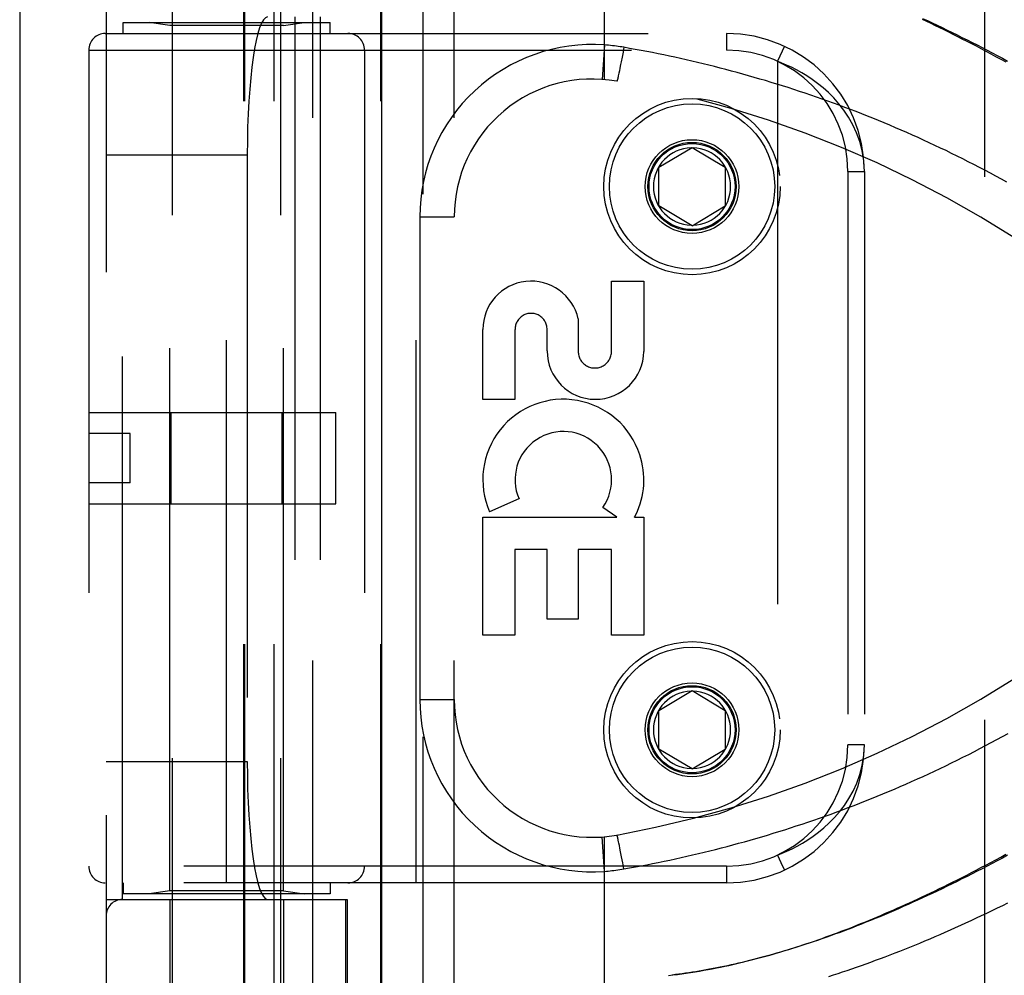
# Model space of a CAD drawing. Header units: inches. Extents: x 0 to 179, y 0 to 116.
# Tile 39 of 234: x 32.69 to 34.48, y 37.31 to 39.05. Entities that reach past the tile are written whole.
import ezdxf

# ---------------------------------------------------------------- set-up
doc = ezdxf.new("R2010")
doc.units = ezdxf.units.IN
doc.header["$LTSCALE"] = 9.842105
doc.header["$MEASUREMENT"] = 0
doc.linetypes.add('HIDDEN', pattern=[0.2, 0.1, -0.1])
doc.layers.get('0').update_dxf_attribs({"linetype": 'CONTINUOUS'})
doc.layers.add('DEFAULT_2', color=8, linetype='HIDDEN')
doc.layers.add('LEFTHAND_DOOR_ASSEMBLY', color=7, linetype='CONTINUOUS')

msp = doc.modelspace()

# ---------------------------------------------------------------- linework, layer by layer
at = {"color": 3, "linetype": 'Continuous'}
msp.add_line((32.6945, 84.4013), (32.6945, 33.4793), dxfattribs=at)
at = {"layer": 'DEFAULT_2', "color": 8, "linetype": 'HIDDEN'}
msp.add_line((34.4445, 34.8233), (34.4445, 79.9273), dxfattribs=at)
at = {"layer": 'LEFTHAND_DOOR_ASSEMBLY', "color": 3, "linetype": 'Continuous'}
msp.add_line((33.3502, 81.0503), (33.3502, 33.7003), dxfattribs=at)
at = {"layer": 'LEFTHAND_DOOR_ASSEMBLY', "color": 8, "linetype": 'HIDDEN'}
for p, q in [((33.4252, 81.0503), (33.4252, 33.7003)), ((32.9717, 36.7223), (32.9717, 39.9047)), ((33.1677, 36.7223), (33.1677, 39.9047)), ((33.226, 36.8991), (33.226, 39.6016)), ((33.4824, 36.8991), (33.4824, 39.6016)), ((33.7547, 38.9369), (33.7547, 39.6016)), ((32.851, 39.5716), (32.851, 36.9291)), ((33.1009, 36.9291), (33.1009, 39.5716)), ((33.1029, 36.9291), (33.1029, 39.5716)), ((33.156, 36.9291), (33.156, 39.5716)), ((33.3495, 36.9291), (33.3495, 39.5716)), ((32.881, 37.4503), (32.881, 39.0503)), ((33.1934, 39.0503), (33.1934, 37.4503)), ((33.2394, 39.0503), (33.2394, 37.4503)), ((32.8822, 39.0203), (32.8822, 39.0403)), ((32.8822, 39.0403), (33.2572, 39.0403)), ((32.9667, 39.0351), (32.9292, 39.0403)), ((32.9667, 37.4656), (32.9667, 39.0351)), ((33.1727, 39.0351), (32.9667, 39.0351)), ((33.1727, 39.0351), (33.2102, 39.0403)), ((33.1727, 37.4656), (33.1727, 39.0351)), ((33.2572, 39.0203), (33.2572, 39.0403)), ((32.8497, 39.0203), (33.976, 39.0203)), ((33.0697, 37.4803), (33.0697, 39.0203)), ((33.4135, 37.4803), (33.4135, 39.0203)), ((33.976, 39.0203), (33.976, 38.9903)), ((32.8197, 38.9903), (32.8197, 37.5103)), ((32.8197, 38.9903), (33.976, 38.9903)), ((33.3197, 38.9903), (33.3197, 37.5103)), ((33.7547, 38.9996), (33.7503, 38.9372)), ((33.79, 38.9953), (33.7884, 38.9863)), ((34.0811, 38.9972), (34.0685, 38.97)), ((33.7867, 38.9775), (33.7851, 38.9691)), ((33.7884, 38.9863), (33.7867, 38.9775)), ((33.7828, 38.9576), (33.7818, 38.9525)), ((33.7841, 38.9641), (33.7828, 38.9576)), ((33.7851, 38.9691), (33.7841, 38.9641)), ((34.0685, 38.97), (34.0685, 37.5307)), ((33.7787, 38.9382), (33.7785, 38.9374)), ((33.7789, 38.9391), (33.7787, 38.9382)), ((33.7791, 38.94), (33.7789, 38.9391)), ((33.7795, 38.9416), (33.7791, 38.94)), ((33.7798, 38.9433), (33.7795, 38.9416)), ((33.7804, 38.9458), (33.7798, 38.9433)), ((33.781, 38.9486), (33.7804, 38.9458)), ((33.7818, 38.9525), (33.781, 38.9486)), ((33.8535, 38.7778), (33.9135, 38.8139)), ((33.9135, 38.8139), (33.9735, 38.7778)), ((32.851, 38.8003), (33.1071, 38.8003)), ((33.1071, 38.8003), (33.1071, 37.7003)), ((33.8535, 38.7078), (33.8535, 38.7778)), ((33.9735, 38.7778), (33.9735, 38.7078)), ((34.196, 38.7703), (34.196, 37.7303)), ((34.196, 38.7703), (34.226, 38.7703)), ((34.226, 38.7703), (34.226, 37.7303)), ((33.9135, 38.6718), (33.8535, 38.7078)), ((33.9135, 38.6718), (33.9735, 38.7078)), ((33.4199, 38.6878), (33.4199, 37.8128)), ((33.4199, 38.6878), (33.4824, 38.6878)), ((33.7676, 38.444), (33.7676, 38.5711)), ((33.7676, 38.5711), (33.826, 38.5711)), ((33.826, 38.5711), (33.826, 38.444)), ((33.7071, 38.5027), (33.7071, 38.444)), ((33.5341, 38.3567), (33.5341, 38.4838)), ((33.5925, 38.4838), (33.5925, 38.3567)), ((33.6508, 38.4447), (33.6508, 38.4838)), ((33.5925, 38.3567), (33.5341, 38.3567)), ((32.8197, 38.3333), (33.2677, 38.3333)), ((32.9691, 38.1673), (32.9691, 38.3333)), ((33.1703, 38.1673), (33.1703, 38.3333)), ((33.2677, 38.1673), (33.2677, 38.3333)), ((32.8197, 38.2953), (32.8197, 38.2053)), ((32.8947, 38.2953), (32.8197, 38.2953)), ((32.8947, 38.2053), (32.8947, 38.2953)), ((32.8947, 38.2053), (32.8197, 38.2053)), ((33.5997, 38.1765), (33.5461, 38.1533)), ((32.8197, 38.1673), (33.2677, 38.1673)), ((33.7771, 38.1431), (33.7516, 38.1609)), ((33.5341, 37.9294), (33.5341, 38.1431)), ((33.5341, 38.1431), (33.7771, 38.1431)), ((33.8091, 38.1431), (33.826, 38.1431)), ((33.826, 38.1431), (33.826, 37.9294)), ((33.5925, 38.0847), (33.5925, 37.9294)), ((33.6509, 38.0847), (33.5925, 38.0847)), ((33.6509, 37.9584), (33.6509, 38.0847)), ((33.7071, 38.0847), (33.7071, 37.9584)), ((33.7676, 38.0847), (33.7071, 38.0847)), ((33.7676, 37.9294), (33.7676, 38.0847)), ((33.7071, 37.9584), (33.6509, 37.9584)), ((33.5925, 37.9294), (33.5341, 37.9294)), ((33.826, 37.9294), (33.7676, 37.9294)), ((33.4199, 37.8128), (33.4824, 37.8128)), ((33.8535, 37.7928), (33.9135, 37.8289)), ((33.9135, 37.8289), (33.9735, 37.7928)), ((33.8535, 37.7228), (33.8535, 37.7928)), ((33.9735, 37.7928), (33.9735, 37.7228)), ((33.9135, 37.6868), (33.8535, 37.7228)), ((33.9135, 37.6868), (33.9735, 37.7228)), ((34.226, 37.7303), (34.196, 37.7303)), ((32.851, 37.7003), (33.1071, 37.7003)), ((33.7547, 37.5011), (33.7503, 37.5635)), ((33.7547, 36.8991), (33.7547, 37.5638)), ((33.7785, 37.5633), (33.7783, 37.564)), ((33.7787, 37.5625), (33.7785, 37.5633)), ((33.7789, 37.5616), (33.7787, 37.5625)), ((33.7791, 37.5607), (33.7789, 37.5616)), ((33.7795, 37.5591), (33.7791, 37.5607)), ((33.7798, 37.5574), (33.7795, 37.5591)), ((33.7804, 37.5549), (33.7798, 37.5574)), ((33.781, 37.552), (33.7804, 37.5549)), ((33.7818, 37.5482), (33.781, 37.552)), ((33.7828, 37.5431), (33.7818, 37.5482)), ((33.7841, 37.5366), (33.7828, 37.5431)), ((33.7859, 37.5274), (33.7841, 37.5366)), ((33.788, 37.5166), (33.7859, 37.5274)), ((33.976, 37.5103), (32.8197, 37.5103)), ((33.79, 37.5054), (33.788, 37.5166)), ((33.976, 37.5103), (33.976, 37.4803)), ((33.976, 37.4803), (32.8497, 37.4803)), ((32.8822, 37.4803), (32.8822, 37.4603)), ((33.2572, 37.4803), (33.2572, 37.4603)), ((33.2572, 37.4603), (32.8822, 37.4603)), ((32.9667, 37.4656), (32.9292, 37.4603)), ((33.1727, 37.4656), (32.9667, 37.4656)), ((33.1727, 37.4656), (33.2102, 37.4603)), ((32.851, 37.4503), (33.2885, 37.4503)), ((32.9667, 37.4503), (32.9667, 36.9044)), ((33.1727, 37.4503), (33.1727, 36.9044)), ((33.2861, 36.9291), (33.2861, 37.4503)), ((33.2885, 37.4503), (33.2885, 36.9291))]:
    msp.add_line(p, q, dxfattribs=at)
for points in [[(34.3314, 39.0477), (34.3403, 39.0436), (34.3491, 39.0395), (34.358, 39.0352), (34.367, 39.031), (34.3759, 39.0266), (34.3849, 39.0223), (34.394, 39.0178), (34.403, 39.0133), (34.4121, 39.0087), (34.4212, 39.0041), (34.4304, 38.9995), (34.4395, 38.9948), (34.4487, 38.99), (34.4578, 38.9852), (34.467, 38.9803), (34.4762, 38.9754), (34.4854, 38.9704)], [(34.483, 38.9683), (34.4738, 38.9733), (34.4646, 38.9783), (34.4556, 38.9831), (34.4467, 38.9879), (34.4379, 38.9925), (34.4292, 38.9971), (34.4206, 39.0016), (34.4121, 39.006), (34.4036, 39.0103), (34.3953, 39.0145), (34.3871, 39.0186), (34.3789, 39.0227), (34.3709, 39.0267), (34.3629, 39.0306), (34.3549, 39.0344), (34.347, 39.0382), (34.3391, 39.042), (34.3314, 39.0457)], [(33.79, 38.9953), (33.7865, 38.9959), (33.7831, 38.9964), (33.7798, 38.9969), (33.7765, 38.9974), (33.773, 38.9978), (33.7695, 38.9982), (33.7659, 38.9986), (33.7622, 38.999), (33.7585, 38.9993), (33.7547, 38.9996)], [(34.4844, 38.7507), (34.4745, 38.7562), (34.4645, 38.7616), (34.4545, 38.767), (34.4445, 38.7723), (34.4345, 38.7776), (34.4245, 38.7827), (34.4144, 38.7879), (34.4043, 38.793), (34.3942, 38.798), (34.3841, 38.803), (34.374, 38.8079), (34.3639, 38.8127), (34.3538, 38.8175), (34.3436, 38.8223), (34.3335, 38.8269), (34.3233, 38.8316), (34.3131, 38.8361), (34.3029, 38.8406), (34.2927, 38.8451), (34.2825, 38.8495), (34.2723, 38.8538), (34.2621, 38.8581), (34.2518, 38.8623), (34.2416, 38.8665), (34.2314, 38.8706), (34.2211, 38.8746), (34.2109, 38.8786), (34.2006, 38.8825), (34.1904, 38.8864), (34.1801, 38.8902), (34.1698, 38.894), (34.1595, 38.8977), (34.1493, 38.9014), (34.139, 38.9049), (34.1287, 38.9085), (34.1184, 38.912), (34.1082, 38.9154), (34.0979, 38.9188), (34.0876, 38.9221), (34.0773, 38.9253), (34.0671, 38.9286), (34.0568, 38.9317), (34.0465, 38.9348), (34.0363, 38.9378), (34.026, 38.9408), (34.0158, 38.9438), (34.0055, 38.9466), (33.9952, 38.9495), (33.985, 38.9522), (33.9747, 38.955), (33.9645, 38.9576), (33.9542, 38.9603), (33.944, 38.9628), (33.9338, 38.9653), (33.9235, 38.9678), (33.9133, 38.9702), (33.9031, 38.9726), (33.8928, 38.9749), (33.8826, 38.9771), (33.8724, 38.9793), (33.8622, 38.9815), (33.852, 38.9836), (33.8417, 38.9856), (33.8314, 38.9877), (33.8211, 38.9896), (33.8107, 38.9916), (33.8004, 38.9934), (33.79, 38.9953)], [(34.226, 38.7703), (34.2249, 38.7894), (34.2221, 38.8074), (34.2176, 38.8243), (34.2119, 38.8402), (34.205, 38.855), (34.1972, 38.8688), (34.1888, 38.8814), (34.1798, 38.893), (34.1705, 38.9036), (34.1609, 38.9132), (34.1511, 38.9219), (34.1413, 38.9299), (34.1316, 38.937), (34.1219, 38.9435), (34.1124, 38.9492), (34.103, 38.9544), (34.0939, 38.959), (34.0851, 38.9631), (34.0766, 38.9668), (34.0685, 38.97)], [(33.7785, 38.9374), (33.7783, 38.9367), (33.7782, 38.9363), (33.7781, 38.936), (33.778, 38.9357), (33.7779, 38.9355), (33.7779, 38.9352), (33.7778, 38.935), (33.7777, 38.9348), (33.7777, 38.9346), (33.7776, 38.9344), (33.7776, 38.9343), (33.7775, 38.9341), (33.7775, 38.934), (33.7774, 38.9339), (33.7774, 38.9339), (33.7773, 38.9338), (33.7773, 38.9338), (33.7773, 38.9338)], [(33.79, 37.5054), (33.8004, 37.5073), (33.8108, 37.5091), (33.8212, 37.5111), (33.8316, 37.5131), (33.8419, 37.5151), (33.8523, 37.5172), (33.8627, 37.5193), (33.8731, 37.5215), (33.8834, 37.5238), (33.8938, 37.5261), (33.9042, 37.5284), (33.9146, 37.5308), (33.925, 37.5333), (33.9355, 37.5358), (33.9459, 37.5383), (33.9563, 37.541), (33.9667, 37.5436), (33.9772, 37.5464), (33.9876, 37.5491), (33.998, 37.552), (34.0085, 37.5549), (34.0189, 37.5578), (34.0294, 37.5608), (34.0398, 37.5639), (34.0503, 37.567), (34.0608, 37.5702), (34.0712, 37.5734), (34.0817, 37.5767), (34.0922, 37.5801), (34.1026, 37.5835), (34.1131, 37.5869), (34.1236, 37.5905), (34.1341, 37.594), (34.1445, 37.5977), (34.155, 37.6014), (34.1655, 37.6051), (34.176, 37.6089), (34.1864, 37.6128), (34.1969, 37.6168), (34.2074, 37.6207), (34.2178, 37.6248), (34.2283, 37.6289), (34.2387, 37.6331), (34.2492, 37.6373), (34.2596, 37.6416), (34.27, 37.6459), (34.2805, 37.6504), (34.2909, 37.6548), (34.3013, 37.6594), (34.3117, 37.6639), (34.3221, 37.6686), (34.3325, 37.6733), (34.3428, 37.6781), (34.3532, 37.6829), (34.3635, 37.6878), (34.3739, 37.6927), (34.3842, 37.6978), (34.3945, 37.7028), (34.4048, 37.708), (34.4151, 37.7132), (34.4254, 37.7184), (34.4356, 37.7237), (34.4458, 37.7291), (34.4561, 37.7345), (34.4662, 37.74), (34.4764, 37.7456), (34.4866, 37.7512)], [(34.0685, 37.5307), (34.0769, 37.534), (34.0857, 37.5378), (34.0948, 37.5421), (34.1041, 37.5468), (34.1136, 37.5522), (34.1233, 37.5581), (34.133, 37.5647), (34.1429, 37.572), (34.1526, 37.58), (34.1623, 37.5889), (34.1718, 37.5985), (34.1809, 37.6091), (34.1897, 37.6206), (34.1979, 37.633), (34.2055, 37.6465), (34.2121, 37.6611), (34.2178, 37.6769), (34.2222, 37.6937), (34.225, 37.7115), (34.226, 37.7303)], [(33.7783, 37.564), (33.7782, 37.5644), (33.7781, 37.5647), (33.778, 37.565), (33.7779, 37.5652), (33.7779, 37.5655), (33.7778, 37.5657), (33.7777, 37.5659), (33.7777, 37.5661), (33.7776, 37.5663), (33.7776, 37.5664), (33.7775, 37.5666), (33.7775, 37.5667), (33.7774, 37.5668), (33.7774, 37.5668), (33.7773, 37.5669), (33.7773, 37.5669), (33.7773, 37.5669)], [(33.8708, 37.3122), (33.8788, 37.3132), (33.8869, 37.3142), (33.8949, 37.3153), (33.9029, 37.3165), (33.9109, 37.3177), (33.9189, 37.319), (33.9268, 37.3203), (33.9347, 37.3217), (33.9425, 37.3231), (33.9502, 37.3245), (33.9579, 37.326), (33.9654, 37.3276), (33.9729, 37.3291), (33.9803, 37.3307), (33.9876, 37.3324), (33.9948, 37.334), (34.0021, 37.3357), (34.0093, 37.3375), (34.0164, 37.3393), (34.0236, 37.3411), (34.0307, 37.3429), (34.0378, 37.3448), (34.0448, 37.3467), (34.0519, 37.3487), (34.0589, 37.3506), (34.0659, 37.3527), (34.0729, 37.3547), (34.0798, 37.3568), (34.0868, 37.3589), (34.0938, 37.3611), (34.1007, 37.3633), (34.1076, 37.3655), (34.1145, 37.3678), (34.1215, 37.3701), (34.1284, 37.3724), (34.1353, 37.3748), (34.1423, 37.3772), (34.1492, 37.3796), (34.1562, 37.3821), (34.1632, 37.3846), (34.1702, 37.3872), (34.1772, 37.3898), (34.1842, 37.3924), (34.1913, 37.3951), (34.1983, 37.3978), (34.2054, 37.4006), (34.2125, 37.4034), (34.2197, 37.4063), (34.2269, 37.4092), (34.2341, 37.4121), (34.2413, 37.4151), (34.2486, 37.4182), (34.2559, 37.4213), (34.2632, 37.4244), (34.2706, 37.4276), (34.278, 37.4308), (34.2854, 37.4341), (34.2929, 37.4374), (34.3004, 37.4408), (34.308, 37.4442), (34.3156, 37.4477), (34.3233, 37.4513), (34.331, 37.4549), (34.3388, 37.4586), (34.3467, 37.4623), (34.3545, 37.4661), (34.3625, 37.4699), (34.3705, 37.4738), (34.3785, 37.4778), (34.3867, 37.4819), (34.3949, 37.486), (34.4032, 37.4902), (34.4116, 37.4945), (34.4202, 37.4989), (34.4288, 37.5034), (34.4374, 37.5079), (34.4462, 37.5126), (34.4551, 37.5173), (34.4641, 37.5221), (34.4732, 37.5271), (34.4824, 37.5321)], [(34.4854, 37.5303), (34.4762, 37.5253), (34.467, 37.5204), (34.4578, 37.5155), (34.4487, 37.5107), (34.4395, 37.5059), (34.4304, 37.5012), (34.4212, 37.4966), (34.4121, 37.4919), (34.403, 37.4874), (34.394, 37.4829), (34.3849, 37.4784), (34.3759, 37.4741), (34.367, 37.4697), (34.358, 37.4654), (34.3491, 37.4612), (34.3403, 37.4571), (34.3314, 37.453), (34.3226, 37.449), (34.3139, 37.445), (34.3051, 37.4411), (34.2965, 37.4372), (34.2878, 37.4334), (34.2793, 37.4297), (34.2707, 37.426), (34.2622, 37.4224), (34.2538, 37.4189), (34.2454, 37.4154), (34.237, 37.412), (34.2287, 37.4087), (34.2205, 37.4054), (34.2123, 37.4022), (34.2042, 37.399), (34.1961, 37.3959), (34.188, 37.3929), (34.1801, 37.3899), (34.1721, 37.387), (34.1643, 37.3842), (34.1564, 37.3814), (34.1487, 37.3787), (34.1409, 37.376), (34.1333, 37.3734), (34.1257, 37.3709), (34.1181, 37.3684), (34.1106, 37.3659), (34.1032, 37.3636), (34.0958, 37.3612), (34.0884, 37.359), (34.0812, 37.3568), (34.0739, 37.3546), (34.0667, 37.3526), (34.0596, 37.3505), (34.0525, 37.3485), (34.0455, 37.3466), (34.0385, 37.3447), (34.0316, 37.3429), (34.0247, 37.3411), (34.0178, 37.3394), (34.011, 37.3377), (34.0043, 37.3361), (33.9976, 37.3345), (33.9909, 37.333), (33.9843, 37.3315), (33.9777, 37.3301), (33.9712, 37.3287), (33.9647, 37.3273), (33.9582, 37.326), (33.9518, 37.3248), (33.9454, 37.3236), (33.9391, 37.3224), (33.9328, 37.3213), (33.9265, 37.3202), (33.9203, 37.3191), (33.9141, 37.3182), (33.9079, 37.3172), (33.9017, 37.3163)], [(34.0685, 37.5307), (34.0748, 37.5171), (34.0807, 37.5045)], [(33.7547, 37.5011), (33.7583, 37.5014), (33.7617, 37.5017), (33.7651, 37.502), (33.7684, 37.5024), (33.7718, 37.5027), (33.7753, 37.5032), (33.7789, 37.5037), (33.7826, 37.5042), (33.7863, 37.5048), (33.79, 37.5054)], [(34.0807, 37.5045), (34.081, 37.5038), (34.0811, 37.5035)], [(34.4858, 37.4437), (34.4762, 37.4389), (34.4666, 37.4342), (34.4571, 37.4296), (34.4475, 37.425), (34.438, 37.4204), (34.4285, 37.416), (34.4191, 37.4115), (34.4096, 37.4072), (34.4002, 37.4029), (34.3908, 37.3986), (34.3815, 37.3945), (34.3721, 37.3903), (34.3628, 37.3863), (34.3536, 37.3823), (34.3444, 37.3783), (34.3352, 37.3744), (34.3261, 37.3706), (34.317, 37.3669), (34.3079, 37.3632), (34.2989, 37.3596), (34.2899, 37.356), (34.281, 37.3525), (34.2721, 37.3491), (34.2633, 37.3457), (34.2545, 37.3424), (34.2458, 37.3392), (34.2371, 37.336), (34.2284, 37.3329), (34.2199, 37.3298), (34.2113, 37.3268), (34.2028, 37.3239), (34.1944, 37.321), (34.186, 37.3182), (34.1776, 37.3155), (34.1693, 37.3128), (34.1611, 37.3101)], [(33.9017, 37.3163), (33.8956, 37.3154), (33.8895, 37.3146), (33.8835, 37.3138), (33.8774, 37.313)]]:
    msp.add_lwpolyline(points, dxfattribs=at)
for centre, radius in [((33.9135, 38.7428), 0.1599), ((33.9135, 38.7428), 0.1499), ((33.9135, 38.7428), 0.085), ((33.9135, 38.7428), 0.08), ((33.9135, 38.7428), 0.078), ((33.9135, 37.7578), 0.1599), ((33.9135, 37.7578), 0.1499), ((33.9135, 37.7578), 0.085), ((33.9135, 37.7578), 0.08), ((33.9135, 37.7578), 0.078)]:
    msp.add_circle(centre, radius, dxfattribs=at)
for centre, radius, start, end in [((32.8497, 38.9903), 0.03, 90, 180), ((33.2897, 38.9903), 0.03, 0, 90), ((33.976, 38.7703), 0.25, 0, 90), ((33.7324, 38.6878), 0.3125, 85.9125, 180), ((33.976, 38.7703), 0.22, 0, 90), ((33.7324, 38.6878), 0.25, 79.6658, 180), ((33.4185, 36.9662), 2, 47.2041, 79.6658), ((33.9135, 38.7428), 0.07, 91.4692, 268.5308), ((33.9135, 38.7428), 0.07, 271.4692, 88.5308), ((33.6217, 38.4838), 0.0875, 12.5167, 179.9756), ((33.6217, 38.4838), 0.0291, 359.9462, 180), ((33.7384, 38.4446), 0.0876, 179.9462, 359.5965), ((33.7373, 38.444), 0.0302, 179.9714, 0.0286), ((33.6801, 38.2112), 0.1459, 18.1268, 203.4014), ((33.6801, 38.2112), 0.0875, 324.8915, 203.4014), ((33.6831, 38.211), 0.1431, 333.8028, 18.5861), ((33.6801, 38.2112), 0.1459, 332.1494, 334.2621), ((33.4185, 39.5345), 2, 280.3342, 312.7959), ((33.7324, 37.8128), 0.3125, 180, 274.0875), ((33.7324, 37.8128), 0.25, 180, 280.3342), ((33.9135, 37.7578), 0.07, 91.4692, 268.5308), ((33.9135, 37.7578), 0.07, 271.4692, 88.5308), ((33.976, 37.7303), 0.25, 270, 360), ((33.976, 37.7303), 0.22, 270, 360), ((32.8497, 37.5103), 0.03, 180, 270), ((33.2897, 37.5103), 0.03, 270, 360), ((32.881, 37.4203), 0.03, 90, 180)]:
    msp.add_arc(centre, radius, start, end, dxfattribs=at)
for centre, start_param, end_param in [((33.1438, 38.8003), 0, 1.570796), ((33.1438, 37.7003), -4.712389, -3.141593)]:
    msp.add_ellipse(centre, major_axis=(0, 0.25), ratio=0.146965, start_param=start_param, end_param=end_param, dxfattribs=at)

doc.saveas('drawing.dxf')
